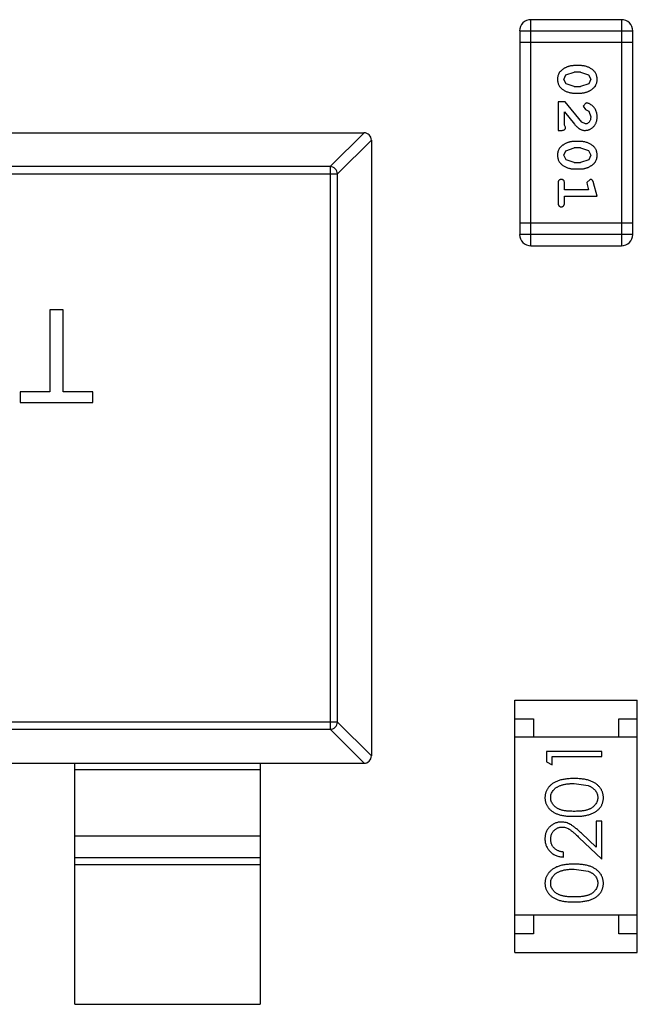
# Model space of a CAD drawing. Header units: inches. Extents: x -50 to 60, y -7 to 68.
# Tile 14 of 108: x -30.15 to -28.48, y 18.4 to 21.05. Entities that reach past the tile are written whole.
import ezdxf

# ---------------------------------------------------------------- set-up
doc = ezdxf.new("R2010")
doc.units = ezdxf.units.IN
doc.header["$LTSCALE"] = 1.21
doc.header["$MEASUREMENT"] = 0
doc.layers.get('0').update_dxf_attribs({"linetype": 'CONTINUOUS'})

msp = doc.modelspace()

# ---------------------------------------------------------------- linework, layer by layer
at = {"color": 7, "linetype": 'Continuous'}
for p, q in [((-28.5239, 21.0533), (-28.7678, 21.0533)), ((-28.7678, 20.4437), (-28.7678, 21.0533)), ((-28.5239, 21.0533), (-28.5239, 20.4437)), ((-28.7982, 21.0228), (-28.4934, 21.0228)), ((-28.7982, 21.0228), (-28.7982, 20.4741)), ((-28.4934, 20.4741), (-28.4934, 21.0228)), ((-28.7982, 20.9923), (-28.4934, 20.9923)), ((-28.6338, 20.9294), (-28.6516, 20.9294)), ((-28.6789, 20.8923), (-28.6736, 20.9044)), ((-28.6736, 20.9044), (-28.6513, 20.9121)), ((-28.6341, 20.9121), (-28.6513, 20.9121)), ((-28.6341, 20.9121), (-28.6123, 20.9048)), ((-28.6123, 20.9048), (-28.6065, 20.8925)), ((-28.6731, 20.88), (-28.6789, 20.8923)), ((-28.6513, 20.8727), (-28.6731, 20.88)), ((-28.6513, 20.8727), (-28.6341, 20.8727)), ((-28.6118, 20.8803), (-28.6341, 20.8727)), ((-28.6065, 20.8925), (-28.6118, 20.8803)), ((-28.6516, 20.8554), (-28.6338, 20.8554)), ((-28.6757, 20.8318), (-28.6946, 20.8318)), ((-28.6946, 20.8318), (-28.6946, 20.7547)), ((-28.6308, 20.7768), (-28.6757, 20.8318)), ((-28.6185, 20.8287), (-28.627, 20.8199)), ((-28.627, 20.8199), (-28.6204, 20.8114)), ((-28.6773, 20.7689), (-28.6773, 20.8051)), ((-28.6773, 20.8051), (-28.6503, 20.7715)), ((-28.6204, 20.8114), (-28.6119, 20.8064)), ((-28.6119, 20.8064), (-28.6065, 20.7915)), ((-28.6742, 20.7634), (-28.6773, 20.7689)), ((-28.621, 20.7721), (-28.6308, 20.7768)), ((-32.1784, 20.7484), (-29.2184, 20.7484)), ((-29.3095, 20.657), (-29.2181, 20.7484)), ((-28.6946, 20.7547), (-28.6867, 20.7547)), ((-29.1984, 20.7287), (-29.2898, 20.6373)), ((-29.1984, 20.7284), (-29.1984, 19.0684)), ((-28.6338, 20.7249), (-28.6516, 20.7249)), ((-28.6789, 20.6878), (-28.6736, 20.6999)), ((-28.6731, 20.6755), (-28.6789, 20.6878)), ((-28.6736, 20.6999), (-28.6513, 20.7076)), ((-28.6341, 20.7076), (-28.6513, 20.7076)), ((-28.6341, 20.7076), (-28.6123, 20.7003)), ((-28.6123, 20.7003), (-28.6065, 20.6879)), ((-28.6065, 20.6879), (-28.6118, 20.6758)), ((-29.3095, 20.657), (-32.0872, 20.657)), ((-29.3095, 20.657), (-29.3095, 19.1399)), ((-28.6513, 20.6682), (-28.6731, 20.6755)), ((-28.6513, 20.6682), (-28.6341, 20.6682)), ((-28.6118, 20.6758), (-28.6341, 20.6682)), ((-32.1069, 20.6373), (-29.2898, 20.6373)), ((-29.2898, 19.1596), (-29.2898, 20.6373)), ((-28.6516, 20.6509), (-28.6338, 20.6509)), ((-28.6946, 20.6116), (-28.6946, 20.5597)), ((-28.6773, 20.5943), (-28.6773, 20.6116)), ((-28.6083, 20.6226), (-28.6175, 20.6147)), ((-28.6175, 20.6147), (-28.6165, 20.6093)), ((-28.6165, 20.6093), (-28.6123, 20.5943)), ((-28.5892, 20.577), (-28.5991, 20.6136)), ((-28.6123, 20.5943), (-28.6773, 20.5943)), ((-28.6773, 20.577), (-28.5892, 20.577)), ((-28.6773, 20.5597), (-28.6773, 20.577)), ((-28.4934, 20.5046), (-28.7982, 20.5046)), ((-28.4934, 20.4741), (-28.7982, 20.4741)), ((-28.7678, 20.4437), (-28.5239, 20.4437)), ((-30.0301, 20.2712), (-30.0654, 20.2712)), ((-30.0654, 20.2712), (-30.0654, 20.0501)), ((-30.0301, 20.0501), (-30.0301, 20.2712)), ((-30.0654, 20.0501), (-30.1455, 20.0501)), ((-30.1455, 20.0501), (-30.1455, 20.0212)), ((-29.95, 20.0501), (-30.0301, 20.0501)), ((-29.95, 20.0212), (-29.95, 20.0501)), ((-30.1455, 20.0212), (-29.95, 20.0212)), ((-28.8109, 19.2184), (-28.4809, 19.2184)), ((-28.8109, 18.5384), (-28.8109, 19.2184)), ((-28.4809, 18.5384), (-28.4809, 19.2184)), ((-28.8109, 19.1684), (-28.7609, 19.1684)), ((-28.7609, 19.1684), (-28.7609, 19.1184)), ((-28.5309, 19.1684), (-28.4809, 19.1684)), ((-28.5309, 19.1184), (-28.5309, 19.1684)), ((-29.2898, 19.1596), (-32.1069, 19.1596)), ((-29.2898, 19.1596), (-29.1984, 19.0681)), ((-32.0872, 19.1399), (-29.3095, 19.1399)), ((-29.2181, 19.0484), (-29.3095, 19.1399)), ((-28.4809, 19.1184), (-28.8109, 19.1184)), ((-28.5762, 19.0803), (-28.7262, 19.0803)), ((-28.7262, 19.0803), (-28.7262, 19.0525)), ((-28.7108, 19.0668), (-28.5762, 19.0668)), ((-28.7108, 19.0437), (-28.7108, 19.0668)), ((-28.5762, 19.0668), (-28.5762, 19.0803)), ((-32.1784, 19.0484), (-29.2184, 19.0484)), ((-29.9984, 18.3984), (-29.9984, 19.0484)), ((-29.4984, 19.0484), (-29.4984, 18.3984)), ((-28.7262, 19.0525), (-28.7108, 19.0437)), ((-29.4984, 19.0307), (-29.9984, 19.0307)), ((-28.6512, 18.9937), (-28.6135, 18.988)), ((-28.5762, 18.8918), (-28.5916, 18.8918)), ((-28.5916, 18.8918), (-28.5916, 18.822)), ((-28.5762, 18.7899), (-28.5762, 18.8918)), ((-29.9984, 18.8524), (-29.4984, 18.8524)), ((-28.5916, 18.822), (-28.6316, 18.8595)), ((-28.6383, 18.848), (-28.5762, 18.7899)), ((-28.68, 18.7956), (-28.68, 18.8091)), ((-29.9984, 18.7944), (-29.4984, 18.7944)), ((-29.4984, 18.7746), (-29.9984, 18.7746)), ((-28.6512, 18.7629), (-28.6135, 18.7573)), ((-28.4809, 18.6384), (-28.8109, 18.6384)), ((-28.7609, 18.6384), (-28.7609, 18.5884)), ((-28.5309, 18.5884), (-28.5309, 18.6384)), ((-28.7609, 18.5884), (-28.8109, 18.5884)), ((-28.4809, 18.5884), (-28.5309, 18.5884)), ((-28.8109, 18.5384), (-28.4809, 18.5384)), ((-29.9984, 18.3984), (-29.4984, 18.3984))]:
    msp.add_line(p, q, dxfattribs=at)
for centre, radius, start, end in [((-28.7678, 21.0228), 0.0305, 90, 180), ((-28.5239, 21.0228), 0.0305, 0, 90), ((-29.2184, 20.7284), 0.02, 0, 90), ((-28.7678, 20.4741), 0.0305, 180, 270), ((-28.5239, 20.4741), 0.0305, 270, 0), ((-29.2184, 19.0684), 0.02, 270, 0)]:
    msp.add_arc(centre, radius, start, end, dxfattribs=at)
for points, knots in [([(-28.6516, 20.9294), (-28.6526, 20.9294), (-28.6548, 20.9293), (-28.6579, 20.929), (-28.6611, 20.9285), (-28.6642, 20.9278), (-28.6672, 20.927), (-28.6702, 20.9258), (-28.6732, 20.9246), (-28.6761, 20.9231), (-28.6788, 20.9215), (-28.6813, 20.9199), (-28.6836, 20.9182), (-28.6857, 20.9166), (-28.6876, 20.9149), (-28.6893, 20.9132), (-28.6907, 20.9115), (-28.6923, 20.9091), (-28.6939, 20.9059), (-28.6952, 20.9017), (-28.696, 20.8972), (-28.6961, 20.894), (-28.6962, 20.8923)], [0, 0, 0, 0, 0.049886, 0.09882, 0.148132, 0.19689, 0.246038, 0.295176, 0.345305, 0.395692, 0.445312, 0.491875, 0.535813, 0.577009, 0.616081, 0.652689, 0.687585, 0.720206, 0.785062, 0.85223, 0.923759, 1, 1, 1, 1]), ([(-28.5892, 20.8926), (-28.5892, 20.894), (-28.5893, 20.8968), (-28.59, 20.9009), (-28.5912, 20.9047), (-28.5927, 20.9083), (-28.5948, 20.9116), (-28.5973, 20.9147), (-28.6003, 20.9175), (-28.6037, 20.9199), (-28.6073, 20.9221), (-28.6109, 20.924), (-28.6146, 20.9257), (-28.6184, 20.927), (-28.6222, 20.9281), (-28.626, 20.9288), (-28.6299, 20.9293), (-28.6325, 20.9293), (-28.6338, 20.9294)], [0, 0, 0, 0, 0.06692, 0.130834, 0.19258, 0.252759, 0.312631, 0.373411, 0.436359, 0.501894, 0.568244, 0.632472, 0.69556, 0.757163, 0.818592, 0.878885, 0.939235, 1, 1, 1, 1]), ([(-28.6962, 20.8923), (-28.6961, 20.8909), (-28.6961, 20.8881), (-28.6954, 20.884), (-28.6942, 20.8801), (-28.6926, 20.8766), (-28.6906, 20.8732), (-28.6881, 20.8702), (-28.6852, 20.8674), (-28.6818, 20.8649), (-28.6782, 20.8627), (-28.6745, 20.8608), (-28.6708, 20.8591), (-28.667, 20.8578), (-28.6632, 20.8567), (-28.6594, 20.856), (-28.6555, 20.8555), (-28.6529, 20.8555), (-28.6516, 20.8554)], [0, 0, 0, 0, 0.067217, 0.131051, 0.19272, 0.252824, 0.312745, 0.373449, 0.436041, 0.501494, 0.567761, 0.632087, 0.695096, 0.757109, 0.817993, 0.878657, 0.939311, 1, 1, 1, 1]), ([(-28.6338, 20.8554), (-28.6327, 20.8555), (-28.6306, 20.8555), (-28.6274, 20.8558), (-28.6243, 20.8563), (-28.6212, 20.857), (-28.6181, 20.8579), (-28.6151, 20.859), (-28.6121, 20.8603), (-28.6093, 20.8618), (-28.6065, 20.8634), (-28.604, 20.865), (-28.6017, 20.8667), (-28.5996, 20.8684), (-28.5977, 20.8701), (-28.5961, 20.8718), (-28.5946, 20.8735), (-28.5931, 20.8759), (-28.5915, 20.8791), (-28.5902, 20.8832), (-28.5894, 20.8878), (-28.5893, 20.8909), (-28.5892, 20.8926)], [0, 0, 0, 0, 0.049855, 0.099516, 0.148482, 0.19758, 0.246804, 0.296268, 0.346517, 0.397047, 0.446826, 0.49336, 0.537801, 0.579207, 0.617974, 0.654833, 0.689171, 0.722088, 0.786392, 0.853518, 0.924186, 1, 1, 1, 1]), ([(-28.5892, 20.7914), (-28.5893, 20.7931), (-28.5894, 20.7965), (-28.5902, 20.8014), (-28.5917, 20.8062), (-28.5937, 20.8107), (-28.5961, 20.8148), (-28.599, 20.8184), (-28.6022, 20.8216), (-28.6058, 20.8241), (-28.6093, 20.8261), (-28.6127, 20.8275), (-28.6157, 20.8285), (-28.6176, 20.8286), (-28.6185, 20.8287)], [0, 0, 0, 0, 0.098286, 0.193983, 0.289056, 0.384352, 0.477435, 0.566197, 0.652355, 0.737986, 0.818188, 0.887401, 0.94802, 1, 1, 1, 1]), ([(-28.622, 20.7547), (-28.6209, 20.7548), (-28.6187, 20.7549), (-28.6154, 20.7553), (-28.6123, 20.7562), (-28.6093, 20.7573), (-28.6065, 20.7587), (-28.6038, 20.7605), (-28.6012, 20.7626), (-28.5987, 20.765), (-28.5965, 20.7677), (-28.5945, 20.7705), (-28.5929, 20.7736), (-28.5915, 20.7768), (-28.5905, 20.7802), (-28.5897, 20.7838), (-28.5893, 20.7875), (-28.5892, 20.7901), (-28.5892, 20.7914)], [0, 0, 0, 0, 0.060981, 0.120256, 0.178148, 0.236115, 0.293993, 0.352864, 0.413358, 0.476056, 0.539296, 0.602396, 0.665116, 0.728325, 0.792919, 0.859317, 0.928302, 1, 1, 1, 1]), ([(-28.6065, 20.7915), (-28.6066, 20.7901), (-28.6066, 20.7874), (-28.6075, 20.7836), (-28.6089, 20.7802), (-28.6108, 20.7774), (-28.6131, 20.775), (-28.6155, 20.7733), (-28.6182, 20.7723), (-28.6201, 20.7721), (-28.621, 20.7721)], [0, 0, 0, 0, 0.156344, 0.299348, 0.4327, 0.561, 0.682299, 0.791883, 0.89611, 1, 1, 1, 1]), ([(-28.6867, 20.7547), (-28.6857, 20.7548), (-28.6837, 20.7548), (-28.681, 20.7553), (-28.6787, 20.7559), (-28.677, 20.757), (-28.6757, 20.7583), (-28.6748, 20.7598), (-28.6742, 20.7615), (-28.6742, 20.7628), (-28.6742, 20.7634)], [0, 0, 0, 0, 0.1844, 0.34094, 0.473574, 0.586824, 0.690029, 0.789175, 0.890445, 1, 1, 1, 1]), ([(-28.6503, 20.7715), (-28.6495, 20.7706), (-28.648, 20.7689), (-28.6458, 20.7666), (-28.6437, 20.7645), (-28.6417, 20.7626), (-28.6398, 20.761), (-28.6381, 20.7596), (-28.6364, 20.7585), (-28.6344, 20.7574), (-28.6318, 20.7563), (-28.6286, 20.7554), (-28.6253, 20.7548), (-28.6231, 20.7548), (-28.622, 20.7547)], [0, 0, 0, 0, 0.103002, 0.197728, 0.285279, 0.365235, 0.437224, 0.502446, 0.560545, 0.611446, 0.707576, 0.80349, 0.900532, 1, 1, 1, 1]), ([(-28.6516, 20.7249), (-28.6526, 20.7248), (-28.6548, 20.7248), (-28.6579, 20.7245), (-28.6611, 20.724), (-28.6642, 20.7233), (-28.6672, 20.7224), (-28.6702, 20.7213), (-28.6732, 20.7201), (-28.6761, 20.7186), (-28.6788, 20.717), (-28.6813, 20.7154), (-28.6836, 20.7137), (-28.6857, 20.7121), (-28.6876, 20.7104), (-28.6893, 20.7087), (-28.6907, 20.707), (-28.6923, 20.7046), (-28.6939, 20.7014), (-28.6952, 20.6972), (-28.696, 20.6926), (-28.6961, 20.6895), (-28.6962, 20.6878)], [0, 0, 0, 0, 0.049886, 0.09882, 0.148132, 0.19689, 0.246038, 0.295176, 0.345305, 0.395692, 0.445312, 0.491875, 0.535813, 0.577009, 0.616081, 0.652689, 0.687585, 0.720206, 0.785062, 0.85223, 0.923759, 1, 1, 1, 1]), ([(-28.5892, 20.6881), (-28.5892, 20.6895), (-28.5893, 20.6923), (-28.59, 20.6964), (-28.5912, 20.7002), (-28.5927, 20.7038), (-28.5948, 20.7071), (-28.5973, 20.7102), (-28.6003, 20.7129), (-28.6037, 20.7154), (-28.6073, 20.7176), (-28.6109, 20.7195), (-28.6146, 20.7212), (-28.6184, 20.7225), (-28.6222, 20.7236), (-28.626, 20.7243), (-28.6299, 20.7248), (-28.6325, 20.7248), (-28.6338, 20.7249)], [0, 0, 0, 0, 0.06692, 0.130834, 0.19258, 0.252759, 0.312631, 0.373411, 0.436359, 0.501894, 0.568244, 0.632472, 0.69556, 0.757163, 0.818592, 0.878885, 0.939235, 1, 1, 1, 1]), ([(-28.6962, 20.6878), (-28.6961, 20.6864), (-28.6961, 20.6836), (-28.6954, 20.6795), (-28.6942, 20.6756), (-28.6926, 20.6721), (-28.6906, 20.6687), (-28.6881, 20.6657), (-28.6852, 20.6629), (-28.6818, 20.6604), (-28.6782, 20.6582), (-28.6745, 20.6563), (-28.6708, 20.6546), (-28.667, 20.6533), (-28.6632, 20.6522), (-28.6594, 20.6515), (-28.6555, 20.651), (-28.6529, 20.651), (-28.6516, 20.6509)], [0, 0, 0, 0, 0.067217, 0.131051, 0.19272, 0.252824, 0.312745, 0.373449, 0.436041, 0.501494, 0.567761, 0.632087, 0.695096, 0.757109, 0.817993, 0.878657, 0.939311, 1, 1, 1, 1]), ([(-28.6338, 20.6509), (-28.6327, 20.6509), (-28.6306, 20.651), (-28.6274, 20.6513), (-28.6243, 20.6518), (-28.6212, 20.6525), (-28.6181, 20.6534), (-28.6151, 20.6545), (-28.6121, 20.6558), (-28.6093, 20.6573), (-28.6065, 20.6589), (-28.604, 20.6605), (-28.6017, 20.6622), (-28.5996, 20.6639), (-28.5977, 20.6656), (-28.5961, 20.6673), (-28.5946, 20.669), (-28.5931, 20.6714), (-28.5915, 20.6746), (-28.5902, 20.6787), (-28.5894, 20.6833), (-28.5893, 20.6864), (-28.5892, 20.6881)], [0, 0, 0, 0, 0.049855, 0.099516, 0.148482, 0.19758, 0.246804, 0.296268, 0.346517, 0.397047, 0.446826, 0.49336, 0.537801, 0.579207, 0.617974, 0.654833, 0.689171, 0.722088, 0.786392, 0.853518, 0.924186, 1, 1, 1, 1]), ([(-29.2898, 20.6373), (-29.2899, 20.6398), (-29.291, 20.6449), (-29.2954, 20.6514), (-29.3019, 20.6558), (-29.307, 20.6569), (-29.3095, 20.657)], [0, 0, 0, 0, 0.249032, 0.5, 0.750968, 1, 1, 1, 1]), ([(-28.686, 20.6226), (-28.6866, 20.6226), (-28.6878, 20.6225), (-28.6894, 20.622), (-28.6909, 20.6212), (-28.6923, 20.62), (-28.6934, 20.6185), (-28.6941, 20.6165), (-28.6945, 20.6142), (-28.6946, 20.6125), (-28.6946, 20.6116)], [0, 0, 0, 0, 0.115051, 0.223278, 0.329269, 0.437893, 0.554681, 0.682591, 0.83103, 1, 1, 1, 1]), ([(-28.6773, 20.6116), (-28.6773, 20.6125), (-28.6774, 20.6142), (-28.6778, 20.6165), (-28.6786, 20.6185), (-28.6796, 20.62), (-28.681, 20.6212), (-28.6825, 20.622), (-28.6842, 20.6225), (-28.6853, 20.6226), (-28.686, 20.6226)], [0, 0, 0, 0, 0.169102, 0.317658, 0.446239, 0.563118, 0.671828, 0.776546, 0.884858, 1, 1, 1, 1]), ([(-28.5991, 20.6136), (-28.5993, 20.6144), (-28.5998, 20.616), (-28.6007, 20.6181), (-28.6016, 20.6197), (-28.6026, 20.6209), (-28.6038, 20.6217), (-28.6051, 20.6222), (-28.6066, 20.6226), (-28.6077, 20.6226), (-28.6083, 20.6226)], [0, 0, 0, 0, 0.187321, 0.344927, 0.475328, 0.579604, 0.674244, 0.773631, 0.882025, 1, 1, 1, 1]), ([(-28.6946, 20.5597), (-28.6946, 20.5588), (-28.6945, 20.5571), (-28.6941, 20.5548), (-28.6934, 20.5528), (-28.6923, 20.5513), (-28.691, 20.5501), (-28.6894, 20.5493), (-28.6878, 20.5488), (-28.6866, 20.5487), (-28.686, 20.5487)], [0, 0, 0, 0, 0.169012, 0.317488, 0.445429, 0.560977, 0.67065, 0.776666, 0.88492, 1, 1, 1, 1]), ([(-28.686, 20.5487), (-28.6853, 20.5487), (-28.6842, 20.5488), (-28.6825, 20.5493), (-28.681, 20.5501), (-28.6797, 20.5513), (-28.6786, 20.5528), (-28.6778, 20.5548), (-28.6774, 20.5571), (-28.6773, 20.5588), (-28.6773, 20.5597)], [0, 0, 0, 0, 0.11517, 0.223509, 0.328254, 0.438012, 0.553651, 0.682263, 0.830856, 1, 1, 1, 1]), ([(-29.3095, 19.1399), (-29.307, 19.1399), (-29.3019, 19.1411), (-29.2954, 19.1455), (-29.291, 19.1519), (-29.2899, 19.157), (-29.2898, 19.1596)], [0, 0, 0, 0, 0.249032, 0.5, 0.750968, 1, 1, 1, 1]), ([(-28.6511, 19.0072), (-28.6534, 19.0071), (-28.6579, 19.0071), (-28.6645, 19.0068), (-28.6707, 19.0063), (-28.6765, 19.0055), (-28.682, 19.0046), (-28.6871, 19.0034), (-28.6919, 19.002), (-28.6963, 19.0004), (-28.7004, 18.9986), (-28.7042, 18.9967), (-28.7078, 18.9945), (-28.7111, 18.9923), (-28.7141, 18.9899), (-28.7169, 18.9873), (-28.7194, 18.9846), (-28.7216, 18.9817), (-28.7236, 18.9788), (-28.7253, 18.9757), (-28.7268, 18.9725), (-28.728, 18.9692), (-28.7289, 18.9659), (-28.7296, 18.9625), (-28.73, 18.959), (-28.73, 18.9566), (-28.73, 18.9554)], [0, 0, 0, 0, 0.065278, 0.127205, 0.186168, 0.241675, 0.294115, 0.343609, 0.390387, 0.434463, 0.476646, 0.517002, 0.555936, 0.593716, 0.630057, 0.665601, 0.700745, 0.734917, 0.768681, 0.802087, 0.834849, 0.867433, 0.900138, 0.932806, 0.966212, 1, 1, 1, 1]), ([(-28.7146, 18.9559), (-28.7146, 18.9575), (-28.7144, 18.9608), (-28.7132, 18.9656), (-28.711, 18.9703), (-28.7087, 18.974), (-28.7064, 18.9769), (-28.7044, 18.979), (-28.7022, 18.9809), (-28.6997, 18.9827), (-28.697, 18.9844), (-28.694, 18.986), (-28.6908, 18.9874), (-28.6874, 18.9887), (-28.6837, 18.9899), (-28.6798, 18.991), (-28.6757, 18.9918), (-28.6713, 18.9925), (-28.6666, 18.993), (-28.6617, 18.9935), (-28.6565, 18.9936), (-28.653, 18.9937), (-28.6512, 18.9937)], [0, 0, 0, 0, 0.059689, 0.119507, 0.181075, 0.246162, 0.279894, 0.314468, 0.350403, 0.387474, 0.426147, 0.466624, 0.508745, 0.553328, 0.600058, 0.649177, 0.700552, 0.754894, 0.811825, 0.871514, 0.934319, 1, 1, 1, 1]), ([(-28.5723, 18.9554), (-28.5724, 18.9566), (-28.5724, 18.959), (-28.5728, 18.9625), (-28.5735, 18.9659), (-28.5744, 18.9693), (-28.5756, 18.9725), (-28.5771, 18.9757), (-28.5788, 18.9788), (-28.5808, 18.9818), (-28.5831, 18.9847), (-28.5856, 18.9874), (-28.5884, 18.9901), (-28.5914, 18.9925), (-28.5947, 18.9947), (-28.5983, 18.9968), (-28.6021, 18.9987), (-28.6062, 19.0005), (-28.6105, 19.0021), (-28.6153, 19.0034), (-28.6204, 19.0046), (-28.6258, 19.0056), (-28.6317, 19.0063), (-28.6378, 19.0068), (-28.6444, 19.0071), (-28.6488, 19.0071), (-28.6511, 19.0072)], [0, 0, 0, 0, 0.033824, 0.067298, 0.10028, 0.133019, 0.165736, 0.198792, 0.232372, 0.266409, 0.301016, 0.336196, 0.371972, 0.408574, 0.446394, 0.485225, 0.525372, 0.567224, 0.611081, 0.65775, 0.70702, 0.759235, 0.814484, 0.873227, 0.934937, 1, 1, 1, 1]), ([(-28.6135, 18.988), (-28.6124, 18.9876), (-28.6104, 18.9869), (-28.6074, 18.9856), (-28.6047, 18.9841), (-28.6022, 18.9825), (-28.5999, 18.9807), (-28.5978, 18.9789), (-28.5958, 18.9769), (-28.5936, 18.9741), (-28.5912, 18.9704), (-28.5892, 18.9657), (-28.5879, 18.9608), (-28.5878, 18.9575), (-28.5877, 18.9559)], [0, 0, 0, 0, 0.075949, 0.148549, 0.218996, 0.286119, 0.351826, 0.416074, 0.478265, 0.540325, 0.660405, 0.774606, 0.887187, 1, 1, 1, 1]), ([(-28.6512, 18.9187), (-28.6532, 18.9187), (-28.6571, 18.9187), (-28.6628, 18.919), (-28.6681, 18.9193), (-28.6729, 18.9199), (-28.6775, 18.9204), (-28.6816, 18.9213), (-28.6854, 18.9222), (-28.6888, 18.9233), (-28.6919, 18.9245), (-28.6948, 18.9259), (-28.6975, 18.9274), (-28.7, 18.929), (-28.7023, 18.9308), (-28.7045, 18.9326), (-28.7064, 18.9347), (-28.7087, 18.9375), (-28.711, 18.9413), (-28.7132, 18.946), (-28.7144, 18.9509), (-28.7146, 18.9542), (-28.7146, 18.9559)], [0, 0, 0, 0, 0.073302, 0.142286, 0.206253, 0.266017, 0.321612, 0.372532, 0.419497, 0.462398, 0.502825, 0.541489, 0.579034, 0.615143, 0.650298, 0.684912, 0.718701, 0.752189, 0.817245, 0.879117, 0.939613, 1, 1, 1, 1]), ([(-28.5877, 18.9559), (-28.5878, 18.9542), (-28.588, 18.9509), (-28.5893, 18.946), (-28.5913, 18.9413), (-28.5937, 18.9375), (-28.596, 18.9347), (-28.5979, 18.9326), (-28.6001, 18.9307), (-28.6024, 18.9289), (-28.6049, 18.9273), (-28.6076, 18.9259), (-28.6105, 18.9245), (-28.6136, 18.9233), (-28.6171, 18.9222), (-28.6208, 18.9212), (-28.625, 18.9205), (-28.6295, 18.9198), (-28.6344, 18.9193), (-28.6396, 18.919), (-28.6453, 18.9187), (-28.6492, 18.9187), (-28.6512, 18.9187)], [0, 0, 0, 0, 0.060034, 0.120278, 0.182348, 0.247919, 0.281641, 0.315701, 0.350322, 0.385703, 0.421819, 0.459196, 0.497866, 0.538301, 0.58121, 0.628183, 0.679403, 0.734699, 0.794074, 0.858416, 0.927049, 1, 1, 1, 1]), ([(-28.73, 18.9554), (-28.73, 18.9542), (-28.73, 18.9519), (-28.7296, 18.9484), (-28.7289, 18.9451), (-28.728, 18.9418), (-28.7268, 18.9386), (-28.7253, 18.9354), (-28.7236, 18.9324), (-28.7217, 18.9295), (-28.7195, 18.9267), (-28.717, 18.924), (-28.7143, 18.9215), (-28.7113, 18.9192), (-28.7081, 18.917), (-28.7047, 18.915), (-28.701, 18.9132), (-28.697, 18.9115), (-28.6927, 18.91), (-28.688, 18.9088), (-28.6829, 18.9076), (-28.6774, 18.9068), (-28.6714, 18.9061), (-28.665, 18.9056), (-28.6582, 18.9053), (-28.6535, 18.9053), (-28.6511, 18.9053)], [0, 0, 0, 0, 0.033742, 0.066533, 0.099153, 0.13154, 0.164087, 0.196563, 0.229707, 0.263315, 0.297504, 0.331686, 0.366482, 0.4021, 0.438958, 0.476748, 0.515985, 0.556589, 0.599519, 0.645765, 0.695487, 0.748721, 0.805687, 0.866754, 0.931405, 1, 1, 1, 1]), ([(-28.6511, 18.9053), (-28.6487, 18.9053), (-28.6441, 18.9053), (-28.6373, 18.9056), (-28.631, 18.9061), (-28.625, 18.9068), (-28.6195, 18.9077), (-28.6144, 18.9088), (-28.6096, 18.9101), (-28.6053, 18.9116), (-28.6013, 18.9133), (-28.5976, 18.9152), (-28.5941, 18.9172), (-28.5909, 18.9194), (-28.5879, 18.9217), (-28.5852, 18.9241), (-28.5828, 18.9268), (-28.5806, 18.9296), (-28.5787, 18.9325), (-28.577, 18.9355), (-28.5755, 18.9386), (-28.5744, 18.9418), (-28.5735, 18.9451), (-28.5728, 18.9484), (-28.5724, 18.9519), (-28.5724, 18.9542), (-28.5723, 18.9554)], [0, 0, 0, 0, 0.068113, 0.132564, 0.193427, 0.250218, 0.303569, 0.353576, 0.400235, 0.443586, 0.484619, 0.524292, 0.56238, 0.599049, 0.63494, 0.669782, 0.704009, 0.737842, 0.771098, 0.803896, 0.836415, 0.868639, 0.900715, 0.933378, 0.966213, 1, 1, 1, 1]), ([(-28.6854, 18.8899), (-28.6869, 18.8898), (-28.6898, 18.8897), (-28.6942, 18.8892), (-28.6983, 18.8882), (-28.7023, 18.8868), (-28.7062, 18.885), (-28.7099, 18.8828), (-28.7134, 18.8803), (-28.7168, 18.8774), (-28.7199, 18.8742), (-28.7226, 18.8706), (-28.7249, 18.8669), (-28.7268, 18.8629), (-28.7283, 18.8586), (-28.7293, 18.8542), (-28.7299, 18.8494), (-28.73, 18.8462), (-28.73, 18.8446)], [0, 0, 0, 0, 0.06271, 0.123347, 0.183401, 0.242828, 0.302097, 0.36242, 0.423725, 0.487032, 0.550491, 0.612709, 0.674265, 0.73617, 0.799211, 0.863483, 0.930525, 1, 1, 1, 1]), ([(-28.7146, 18.8439), (-28.7146, 18.845), (-28.7146, 18.8472), (-28.7141, 18.8504), (-28.7134, 18.8535), (-28.7124, 18.8565), (-28.7112, 18.8593), (-28.7096, 18.862), (-28.7078, 18.8646), (-28.7057, 18.867), (-28.7034, 18.8692), (-28.701, 18.8711), (-28.6985, 18.8728), (-28.6958, 18.8741), (-28.6931, 18.8751), (-28.6902, 18.8759), (-28.6873, 18.8763), (-28.6853, 18.8764), (-28.6842, 18.8764)], [0, 0, 0, 0, 0.068027, 0.133505, 0.19695, 0.26027, 0.322741, 0.384982, 0.448465, 0.513424, 0.578224, 0.640011, 0.700094, 0.760067, 0.819012, 0.877878, 0.938035, 1, 1, 1, 1]), ([(-28.6316, 18.8595), (-28.6332, 18.861), (-28.6361, 18.8637), (-28.6405, 18.8677), (-28.6446, 18.8712), (-28.6485, 18.8744), (-28.6521, 18.8773), (-28.6555, 18.8797), (-28.6587, 18.8819), (-28.6625, 18.8842), (-28.6672, 18.8865), (-28.6731, 18.8884), (-28.6792, 18.8897), (-28.6834, 18.8898), (-28.6854, 18.8899)], [0, 0, 0, 0, 0.09953, 0.192079, 0.277712, 0.357454, 0.429648, 0.495771, 0.555538, 0.608657, 0.707578, 0.804328, 0.901298, 1, 1, 1, 1]), ([(-28.6842, 18.8764), (-28.6826, 18.8763), (-28.6794, 18.8762), (-28.6746, 18.8752), (-28.6699, 18.8735), (-28.6661, 18.8715), (-28.663, 18.8695), (-28.6603, 18.8676), (-28.6574, 18.8652), (-28.6541, 18.8626), (-28.6506, 18.8595), (-28.6467, 18.856), (-28.6426, 18.8522), (-28.6397, 18.8495), (-28.6383, 18.848)], [0, 0, 0, 0, 0.088014, 0.174976, 0.2638, 0.355443, 0.406413, 0.465519, 0.533076, 0.609353, 0.693899, 0.787171, 0.889197, 1, 1, 1, 1]), ([(-28.73, 18.8446), (-28.73, 18.8429), (-28.7299, 18.8396), (-28.7292, 18.8348), (-28.7281, 18.8301), (-28.7266, 18.8257), (-28.7246, 18.8215), (-28.7222, 18.8175), (-28.7193, 18.8136), (-28.716, 18.8101), (-28.7124, 18.8068), (-28.7085, 18.804), (-28.7043, 18.8015), (-28.7, 18.7995), (-28.6953, 18.7979), (-28.6904, 18.7967), (-28.6853, 18.7959), (-28.6818, 18.7957), (-28.68, 18.7956)], [0, 0, 0, 0, 0.06445, 0.126725, 0.187421, 0.247417, 0.306749, 0.366595, 0.427749, 0.490235, 0.553031, 0.614805, 0.676505, 0.738096, 0.801021, 0.864897, 0.931209, 1, 1, 1, 1]), ([(-28.68, 18.8091), (-28.6814, 18.8092), (-28.684, 18.8095), (-28.6877, 18.8102), (-28.6913, 18.8112), (-28.6946, 18.8124), (-28.6977, 18.8139), (-28.7006, 18.8157), (-28.7032, 18.8176), (-28.7056, 18.8199), (-28.7077, 18.8224), (-28.7096, 18.825), (-28.7112, 18.8278), (-28.7124, 18.8307), (-28.7134, 18.8338), (-28.7141, 18.837), (-28.7146, 18.8404), (-28.7146, 18.8427), (-28.7146, 18.8439)], [0, 0, 0, 0, 0.073648, 0.143686, 0.210962, 0.275557, 0.338064, 0.399311, 0.4594, 0.51934, 0.579024, 0.637809, 0.695959, 0.754122, 0.813113, 0.873453, 0.935561, 1, 1, 1, 1]), ([(-28.6511, 18.7764), (-28.6534, 18.7764), (-28.6579, 18.7763), (-28.6645, 18.776), (-28.6707, 18.7755), (-28.6765, 18.7748), (-28.682, 18.7738), (-28.6871, 18.7726), (-28.6919, 18.7712), (-28.6963, 18.7696), (-28.7004, 18.7678), (-28.7042, 18.7659), (-28.7078, 18.7638), (-28.7111, 18.7615), (-28.7141, 18.7591), (-28.7169, 18.7566), (-28.7194, 18.7538), (-28.7216, 18.751), (-28.7236, 18.748), (-28.7253, 18.7449), (-28.7268, 18.7417), (-28.728, 18.7385), (-28.7289, 18.7351), (-28.7296, 18.7317), (-28.73, 18.7282), (-28.73, 18.7258), (-28.73, 18.7246)], [0, 0, 0, 0, 0.065278, 0.127205, 0.186168, 0.241675, 0.294115, 0.343609, 0.390387, 0.434463, 0.476646, 0.517002, 0.555936, 0.593716, 0.630057, 0.665601, 0.700745, 0.734917, 0.768681, 0.802087, 0.834849, 0.867433, 0.900138, 0.932806, 0.966212, 1, 1, 1, 1]), ([(-28.5723, 18.7246), (-28.5724, 18.7258), (-28.5724, 18.7282), (-28.5728, 18.7317), (-28.5735, 18.7352), (-28.5744, 18.7385), (-28.5756, 18.7418), (-28.5771, 18.745), (-28.5788, 18.748), (-28.5808, 18.7511), (-28.5831, 18.754), (-28.5856, 18.7567), (-28.5884, 18.7593), (-28.5914, 18.7617), (-28.5947, 18.7639), (-28.5983, 18.766), (-28.6021, 18.7679), (-28.6062, 18.7697), (-28.6105, 18.7713), (-28.6153, 18.7726), (-28.6204, 18.7738), (-28.6258, 18.7748), (-28.6317, 18.7755), (-28.6378, 18.776), (-28.6444, 18.7763), (-28.6488, 18.7764), (-28.6511, 18.7764)], [0, 0, 0, 0, 0.033824, 0.067298, 0.10028, 0.133019, 0.165736, 0.198792, 0.232372, 0.266409, 0.301016, 0.336196, 0.371972, 0.408574, 0.446394, 0.485225, 0.525372, 0.567224, 0.611081, 0.65775, 0.70702, 0.759235, 0.814484, 0.873227, 0.934937, 1, 1, 1, 1]), ([(-28.7146, 18.7251), (-28.7146, 18.7267), (-28.7144, 18.73), (-28.7132, 18.7349), (-28.711, 18.7395), (-28.7087, 18.7433), (-28.7064, 18.7461), (-28.7044, 18.7482), (-28.7022, 18.7501), (-28.6997, 18.7519), (-28.697, 18.7536), (-28.694, 18.7552), (-28.6908, 18.7566), (-28.6874, 18.758), (-28.6837, 18.7591), (-28.6798, 18.7602), (-28.6757, 18.761), (-28.6713, 18.7617), (-28.6666, 18.7622), (-28.6617, 18.7627), (-28.6565, 18.7629), (-28.653, 18.7629), (-28.6512, 18.7629)], [0, 0, 0, 0, 0.059689, 0.119507, 0.181075, 0.246162, 0.279894, 0.314468, 0.350403, 0.387474, 0.426147, 0.466624, 0.508745, 0.553328, 0.600058, 0.649177, 0.700552, 0.754894, 0.811825, 0.871514, 0.934319, 1, 1, 1, 1]), ([(-28.6135, 18.7573), (-28.6124, 18.7569), (-28.6104, 18.7561), (-28.6074, 18.7548), (-28.6047, 18.7533), (-28.6022, 18.7517), (-28.5999, 18.75), (-28.5978, 18.7481), (-28.5958, 18.7461), (-28.5936, 18.7433), (-28.5912, 18.7396), (-28.5892, 18.7349), (-28.5879, 18.7301), (-28.5878, 18.7267), (-28.5877, 18.7251)], [0, 0, 0, 0, 0.075949, 0.148549, 0.218996, 0.286119, 0.351826, 0.416074, 0.478265, 0.540325, 0.660405, 0.774606, 0.887187, 1, 1, 1, 1]), ([(-28.73, 18.7246), (-28.73, 18.7235), (-28.73, 18.7211), (-28.7296, 18.7177), (-28.7289, 18.7143), (-28.728, 18.711), (-28.7268, 18.7078), (-28.7253, 18.7047), (-28.7236, 18.7016), (-28.7217, 18.6987), (-28.7195, 18.6959), (-28.717, 18.6932), (-28.7143, 18.6908), (-28.7113, 18.6884), (-28.7081, 18.6863), (-28.7047, 18.6842), (-28.701, 18.6824), (-28.697, 18.6807), (-28.6927, 18.6793), (-28.688, 18.678), (-28.6829, 18.6769), (-28.6774, 18.676), (-28.6714, 18.6753), (-28.665, 18.6748), (-28.6582, 18.6745), (-28.6535, 18.6745), (-28.6511, 18.6745)], [0, 0, 0, 0, 0.033742, 0.066533, 0.099153, 0.13154, 0.164087, 0.196563, 0.229707, 0.263315, 0.297504, 0.331686, 0.366482, 0.4021, 0.438958, 0.476748, 0.515985, 0.556589, 0.599519, 0.645765, 0.695487, 0.748721, 0.805687, 0.866754, 0.931405, 1, 1, 1, 1]), ([(-28.6512, 18.6879), (-28.6532, 18.688), (-28.6571, 18.688), (-28.6628, 18.6882), (-28.6681, 18.6886), (-28.6729, 18.6891), (-28.6775, 18.6897), (-28.6816, 18.6905), (-28.6854, 18.6914), (-28.6888, 18.6925), (-28.6919, 18.6938), (-28.6948, 18.6951), (-28.6975, 18.6966), (-28.7, 18.6982), (-28.7023, 18.7), (-28.7045, 18.7019), (-28.7064, 18.7039), (-28.7087, 18.7068), (-28.711, 18.7105), (-28.7132, 18.7152), (-28.7144, 18.7201), (-28.7146, 18.7234), (-28.7146, 18.7251)], [0, 0, 0, 0, 0.073302, 0.142286, 0.206253, 0.266017, 0.321612, 0.372532, 0.419497, 0.462398, 0.502825, 0.541489, 0.579034, 0.615143, 0.650298, 0.684912, 0.718701, 0.752189, 0.817245, 0.879117, 0.939613, 1, 1, 1, 1]), ([(-28.5877, 18.7251), (-28.5878, 18.7234), (-28.588, 18.7201), (-28.5893, 18.7153), (-28.5913, 18.7105), (-28.5937, 18.7068), (-28.596, 18.7039), (-28.5979, 18.7018), (-28.6001, 18.7), (-28.6024, 18.6982), (-28.6049, 18.6965), (-28.6076, 18.6951), (-28.6105, 18.6937), (-28.6136, 18.6925), (-28.6171, 18.6914), (-28.6208, 18.6905), (-28.625, 18.6897), (-28.6295, 18.689), (-28.6344, 18.6886), (-28.6396, 18.6882), (-28.6453, 18.688), (-28.6492, 18.688), (-28.6512, 18.6879)], [0, 0, 0, 0, 0.060034, 0.120278, 0.182348, 0.247919, 0.281641, 0.315701, 0.350322, 0.385703, 0.421819, 0.459196, 0.497866, 0.538301, 0.58121, 0.628183, 0.679403, 0.734699, 0.794074, 0.858416, 0.927049, 1, 1, 1, 1]), ([(-28.6511, 18.6745), (-28.6487, 18.6745), (-28.6441, 18.6745), (-28.6373, 18.6748), (-28.631, 18.6753), (-28.625, 18.6761), (-28.6195, 18.677), (-28.6144, 18.678), (-28.6096, 18.6793), (-28.6053, 18.6808), (-28.6013, 18.6825), (-28.5976, 18.6844), (-28.5941, 18.6864), (-28.5909, 18.6886), (-28.5879, 18.6909), (-28.5852, 18.6934), (-28.5828, 18.696), (-28.5806, 18.6988), (-28.5787, 18.7017), (-28.577, 18.7047), (-28.5755, 18.7078), (-28.5744, 18.711), (-28.5735, 18.7143), (-28.5728, 18.7177), (-28.5724, 18.7211), (-28.5724, 18.7235), (-28.5723, 18.7246)], [0, 0, 0, 0, 0.068113, 0.132564, 0.193427, 0.250218, 0.303569, 0.353576, 0.400235, 0.443586, 0.484619, 0.524292, 0.56238, 0.599049, 0.63494, 0.669782, 0.704009, 0.737842, 0.771098, 0.803896, 0.836415, 0.868639, 0.900715, 0.933378, 0.966213, 1, 1, 1, 1])]:
    msp.add_open_spline(points, degree=3, knots=knots, dxfattribs=at)

doc.saveas('drawing.dxf')
